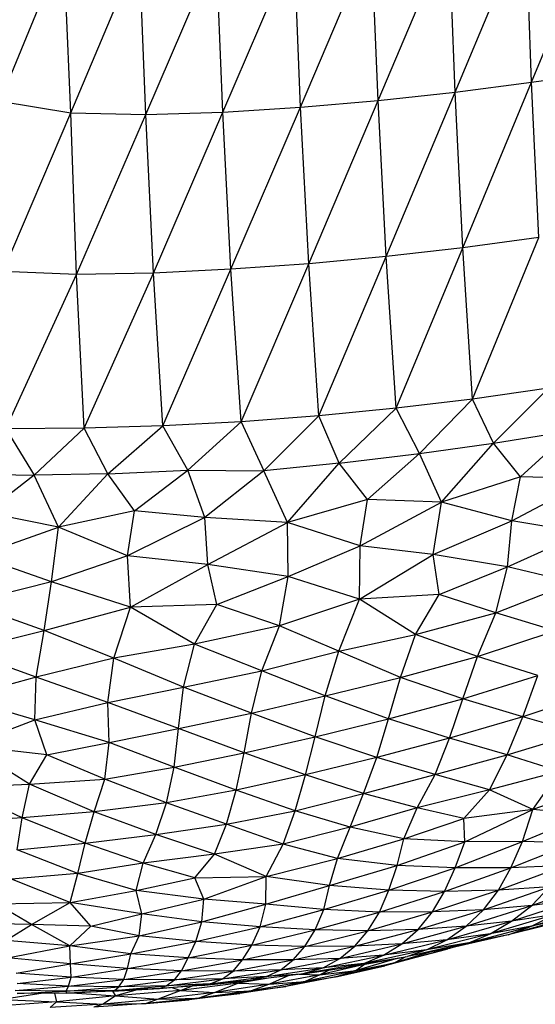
# Paper-space layout '_Trimétrica' of a CAD drawing. Header units: millimetres. Extents: x -212 to 189, y -225 to 469.
# Tile 6 of 18: x -12 to 16, y -198 to -143. Entities that reach past the tile are written whole.
import ezdxf

# ---------------------------------------------------------------- set-up
doc = ezdxf.new("R2010")
doc.units = ezdxf.units.MM

psp = doc.layouts.new('_Trimétrica')

# ---------------------------------------------------------------- linework, layer by layer
at = {"color": 7, "linetype": 'Continuous', "lineweight": 25}
for p, q in [((16.237, -146.738), (20.162, -137.282)), ((11.991, -147.287), (15.943, -137.866)), ((16.237, -146.738), (15.943, -137.866)), ((7.704, -147.76), (11.663, -138.403)), ((11.991, -147.287), (11.663, -138.403)), ((3.382, -148.134), (7.352, -138.839)), ((7.704, -147.76), (7.352, -138.839)), ((-13.347, -147.796), (-9.798, -139.208)), ((-9.403, -148.433), (-9.798, -139.208)), ((-9.403, -148.433), (-5.579, -139.418)), ((-5.223, -148.533), (-5.579, -139.418)), ((-5.223, -148.533), (-1.294, -139.378)), ((-0.934, -148.403), (-1.294, -139.378)), ((-0.934, -148.403), (3.029, -139.169)), ((3.382, -148.134), (3.029, -139.169)), ((16.237, -146.738), (20.4, -146.168)), ((11.991, -147.287), (16.237, -146.738)), ((12.432, -155.943), (16.237, -146.738)), ((16.646, -155.38), (16.237, -146.738)), ((-13.347, -147.796), (-9.403, -148.433)), ((3.382, -148.134), (7.704, -147.76)), ((3.85, -156.836), (7.704, -147.76)), ((7.704, -147.76), (11.991, -147.287)), ((8.159, -156.433), (7.704, -147.76)), ((8.159, -156.433), (11.991, -147.287)), ((12.432, -155.943), (11.991, -147.287)), ((-0.934, -148.403), (3.382, -148.134)), ((-0.481, -157.142), (3.382, -148.134)), ((3.85, -156.836), (3.382, -148.134)), ((-13.155, -157.26), (-9.403, -148.433)), ((-9.403, -148.433), (-5.223, -148.533)), ((-9.073, -157.423), (-9.403, -148.433)), ((-9.073, -157.423), (-5.223, -148.533)), ((-5.223, -148.533), (-0.934, -148.403)), ((-4.803, -157.348), (-5.223, -148.533)), ((-4.803, -157.348), (-0.934, -148.403)), ((-0.481, -157.142), (-0.934, -148.403)), ((16.646, -155.38), (12.432, -155.943)), ((12.97, -164.358), (16.646, -155.38)), ((12.432, -155.943), (8.159, -156.433)), ((8.708, -164.872), (12.432, -155.943)), ((12.97, -164.358), (12.432, -155.943)), ((8.159, -156.433), (3.85, -156.836)), ((4.408, -165.292), (8.159, -156.433)), ((8.708, -164.872), (8.159, -156.433)), ((3.85, -156.836), (-0.481, -157.142)), ((0.077, -165.618), (3.85, -156.836)), ((4.408, -165.292), (3.85, -156.836)), ((-9.073, -157.423), (-13.155, -157.26)), ((-13.02, -166.019), (-9.073, -157.423)), ((-4.803, -157.348), (-9.073, -157.423)), ((-8.646, -165.981), (-9.073, -157.423)), ((-8.646, -165.981), (-4.803, -157.348)), ((-0.481, -157.142), (-4.803, -157.348)), ((-4.278, -165.847), (-4.803, -157.348)), ((-4.278, -165.847), (-0.481, -157.142)), ((0.077, -165.618), (-0.481, -157.142)), ((17.182, -163.749), (12.97, -164.358)), ((14.134, -166.806), (17.182, -163.749)), ((12.97, -164.358), (8.708, -164.872)), ((10.005, -167.39), (12.97, -164.358)), ((14.134, -166.806), (12.97, -164.358)), ((4.408, -165.292), (0.077, -165.618)), ((4.408, -165.292), (1.35, -168.349)), ((8.708, -164.872), (4.408, -165.292)), ((5.546, -167.924), (4.408, -165.292)), ((5.546, -167.924), (8.708, -164.872)), ((10.005, -167.39), (8.708, -164.872)), ((-4.278, -165.847), (-8.646, -165.981)), ((-7.34, -168.517), (-4.278, -165.847)), ((0.077, -165.618), (-4.278, -165.847)), ((-2.89, -168.309), (-4.278, -165.847)), ((-2.89, -168.309), (0.077, -165.618)), ((0.077, -165.618), (1.35, -168.349)), ((-8.646, -165.981), (-13.02, -166.019)), ((-13.02, -166.019), (-11.444, -168.582)), ((-8.646, -165.981), (-11.444, -168.582)), ((-7.34, -168.517), (-8.646, -165.981)), ((14.134, -166.806), (18.442, -166.122)), ((15.64, -168.685), (18.442, -166.122)), ((10.005, -167.39), (14.134, -166.806)), ((11.241, -170.086), (14.134, -166.806)), ((15.64, -168.685), (14.134, -166.806)), ((5.546, -167.924), (10.005, -167.39)), ((10.005, -167.39), (7.108, -169.946)), ((11.241, -170.086), (10.005, -167.39)), ((5.546, -167.924), (1.35, -168.349)), ((2.663, -171.221), (5.546, -167.924)), ((7.108, -169.946), (5.546, -167.924)), ((-15.912, -168.527), (-11.444, -168.582)), ((-11.444, -168.582), (-14.101, -170.66)), ((-7.34, -168.517), (-11.444, -168.582)), ((-10.075, -171.487), (-11.444, -168.582)), ((-10.075, -171.487), (-7.34, -168.517)), ((-7.34, -168.517), (-2.89, -168.309)), ((-5.843, -170.567), (-7.34, -168.517)), ((-5.843, -170.567), (-2.89, -168.309)), ((-2.89, -168.309), (1.35, -168.349)), ((-1.946, -170.949), (-2.89, -168.309)), ((1.35, -168.349), (-1.946, -170.949)), ((2.663, -171.221), (1.35, -168.349)), ((15.64, -168.685), (11.241, -170.086)), ((15.156, -171.135), (15.64, -168.685)), ((15.156, -171.135), (19.562, -168.78)), ((19.562, -168.78), (15.64, -168.685)), ((7.108, -169.946), (2.663, -171.221)), ((6.711, -172.512), (7.108, -169.946)), ((6.711, -172.512), (11.241, -170.086)), ((11.241, -170.086), (7.108, -169.946)), ((10.776, -173.005), (11.241, -170.086)), ((15.156, -171.135), (11.241, -170.086)), ((-10.075, -171.487), (-14.101, -170.66)), ((-5.843, -170.567), (-10.075, -171.487)), ((-6.233, -173.074), (-5.843, -170.567)), ((-1.946, -170.949), (-5.843, -170.567)), ((-1.946, -170.949), (-6.233, -173.074)), ((2.663, -171.221), (-1.946, -170.949)), ((-1.775, -173.548), (-1.946, -170.949)), ((-1.775, -173.548), (2.663, -171.221)), ((6.711, -172.512), (2.663, -171.221)), ((2.692, -174.23), (2.663, -171.221)), ((10.776, -173.005), (15.156, -171.135)), ((14.917, -173.679), (15.156, -171.135)), ((19.124, -171.796), (15.156, -171.135)), ((-14.607, -173.084), (-10.075, -171.487)), ((-10.471, -174.511), (-10.075, -171.487)), ((-6.233, -173.074), (-10.075, -171.487)), ((14.917, -173.679), (19.124, -171.796)), ((2.692, -174.23), (6.711, -172.512)), ((6.673, -175.483), (6.711, -172.512)), ((10.776, -173.005), (6.711, -172.512)), ((-10.471, -174.511), (-14.607, -173.084)), ((-6.233, -173.074), (-10.471, -174.511)), ((-1.775, -173.548), (-6.233, -173.074)), ((-6.07, -175.936), (-6.233, -173.074)), ((-6.07, -175.936), (-1.775, -173.548)), ((2.692, -174.23), (-1.775, -173.548)), ((-1.274, -175.782), (-1.775, -173.548)), ((6.673, -175.483), (10.776, -173.005)), ((14.917, -173.679), (10.776, -173.005)), ((11.099, -175.226), (10.776, -173.005)), ((11.099, -175.226), (14.917, -173.679)), ((14.263, -176.243), (14.917, -173.679)), ((18.556, -174.555), (14.917, -173.679)), ((-10.471, -174.511), (-15.141, -175.704)), ((-10.871, -177.223), (-10.471, -174.511)), ((-6.07, -175.936), (-10.471, -174.511)), ((-1.274, -175.782), (2.692, -174.23)), ((2.213, -176.961), (2.692, -174.23)), ((6.673, -175.483), (2.692, -174.23)), ((14.263, -176.243), (18.556, -174.555)), ((-10.871, -177.223), (-15.141, -175.704)), ((6.673, -175.483), (2.213, -176.961)), ((5.524, -178.372), (6.673, -175.483)), ((11.099, -175.226), (6.673, -175.483)), ((9.782, -177.44), (6.673, -175.483)), ((9.782, -177.44), (11.099, -175.226)), ((14.263, -176.243), (11.099, -175.226)), ((-10.871, -177.223), (-6.07, -175.936)), ((-7.007, -178.76), (-6.07, -175.936)), ((-1.274, -175.782), (-6.07, -175.936)), ((-2.516, -177.988), (-6.07, -175.936)), ((-2.516, -177.988), (-1.274, -175.782)), ((2.213, -176.961), (-1.274, -175.782)), ((9.782, -177.44), (14.263, -176.243)), ((13.238, -178.678), (14.263, -176.243)), ((17.555, -177.249), (14.263, -176.243)), ((-15.433, -178.348), (-10.871, -177.223)), ((-11.322, -179.825), (-10.871, -177.223)), ((-7.007, -178.76), (-10.871, -177.223)), ((2.213, -176.961), (-2.516, -177.988)), ((1.238, -179.462), (2.213, -176.961)), ((5.524, -178.372), (2.213, -176.961)), ((13.238, -178.678), (17.555, -177.249)), ((5.524, -178.372), (9.782, -177.44)), ((8.961, -179.84), (9.782, -177.44)), ((13.238, -178.678), (9.782, -177.44)), ((-11.322, -179.825), (-15.433, -178.348)), ((-2.516, -177.988), (-7.007, -178.76)), ((-3.121, -180.385), (-2.516, -177.988)), ((1.238, -179.462), (-2.516, -177.988)), ((1.238, -179.462), (5.524, -178.372)), ((4.761, -180.858), (5.524, -178.372)), ((8.961, -179.84), (5.524, -178.372)), ((-7.007, -178.76), (-11.322, -179.825)), ((-7.344, -181.234), (-7.007, -178.76)), ((-3.121, -180.385), (-7.007, -178.76)), ((8.961, -179.84), (13.238, -178.678)), ((12.426, -181.016), (13.238, -178.678)), ((16.604, -179.723), (13.238, -178.678)), ((-3.121, -180.385), (1.238, -179.462)), ((0.664, -181.82), (1.238, -179.462)), ((4.761, -180.858), (1.238, -179.462)), ((-11.322, -179.825), (-15.531, -180.969)), ((-11.395, -182.199), (-11.322, -179.825)), ((-7.344, -181.234), (-11.322, -179.825)), ((4.761, -180.858), (8.961, -179.84)), ((8.281, -182.136), (8.961, -179.84)), ((12.426, -181.016), (8.961, -179.84)), ((12.426, -181.016), (16.604, -179.723)), ((15.759, -182.02), (16.604, -179.723)), ((-7.344, -181.234), (-3.121, -180.385)), ((-3.4, -182.676), (-3.121, -180.385)), ((0.664, -181.82), (-3.121, -180.385)), ((-11.395, -182.199), (-15.531, -180.969)), ((0.664, -181.82), (4.761, -180.858)), ((4.207, -183.138), (4.761, -180.858)), ((8.281, -182.136), (4.761, -180.858)), ((8.281, -182.136), (12.426, -181.016)), ((11.682, -183.212), (12.426, -181.016)), ((15.759, -182.02), (12.426, -181.016)), ((19.787, -180.678), (15.759, -182.02)), ((-11.395, -182.199), (-7.344, -181.234)), ((-3.4, -182.676), (-7.344, -181.234)), ((-7.267, -183.446), (-7.344, -181.234)), ((-15.165, -183.618), (-11.395, -182.199)), ((-7.267, -183.446), (-11.395, -182.199)), ((-10.737, -184.143), (-11.395, -182.199)), ((-3.4, -182.676), (0.664, -181.82)), ((0.245, -184.034), (0.664, -181.82)), ((4.207, -183.138), (0.664, -181.82)), ((4.207, -183.138), (8.281, -182.136)), ((7.631, -184.285), (8.281, -182.136)), ((11.682, -183.212), (8.281, -182.136)), ((15.759, -182.02), (11.682, -183.212)), ((14.896, -184.147), (15.759, -182.02)), ((18.877, -182.925), (15.759, -182.02)), ((-7.267, -183.446), (-3.4, -182.676)), ((-3.65, -184.828), (-3.4, -182.676)), ((0.245, -184.034), (-3.4, -182.676)), ((0.245, -184.034), (4.207, -183.138)), ((3.674, -185.26), (4.207, -183.138)), ((7.631, -184.285), (4.207, -183.138)), ((11.682, -183.212), (7.631, -184.285)), ((10.877, -185.241), (11.682, -183.212)), ((14.896, -184.147), (11.682, -183.212)), ((14.896, -184.147), (18.877, -182.925)), ((-10.737, -184.143), (-15.165, -183.618)), ((-11.705, -185.777), (-15.165, -183.618)), ((-10.737, -184.143), (-7.267, -183.446)), ((-7.499, -185.494), (-7.267, -183.446)), ((-3.65, -184.828), (-7.267, -183.446)), ((-11.705, -185.777), (-10.737, -184.143)), ((-7.499, -185.494), (-10.737, -184.143)), ((-3.65, -184.828), (0.245, -184.034)), ((-0.198, -186.099), (0.245, -184.034)), ((3.674, -185.26), (0.245, -184.034)), ((7.631, -184.285), (3.674, -185.26)), ((6.902, -186.285), (7.631, -184.285)), ((10.877, -185.241), (7.631, -184.285)), ((10.877, -185.241), (14.896, -184.147)), ((13.899, -186.079), (14.896, -184.147)), ((17.812, -185.057), (14.896, -184.147)), ((-7.499, -185.494), (-3.65, -184.828)), ((-4.075, -186.799), (-3.65, -184.828)), ((-0.198, -186.099), (-3.65, -184.828)), ((-11.705, -185.777), (-7.499, -185.494)), ((-8.097, -187.307), (-7.499, -185.494)), ((-4.075, -186.799), (-7.499, -185.494)), ((3.674, -185.26), (-0.198, -186.099)), ((3.087, -187.247), (3.674, -185.26)), ((6.902, -186.285), (3.674, -185.26)), ((6.902, -186.285), (10.877, -185.241)), ((9.877, -187.087), (10.877, -185.241)), ((13.899, -186.079), (10.877, -185.241)), ((17.812, -185.057), (13.899, -186.079)), ((16.312, -187.177), (17.812, -185.057)), ((-15.758, -185.918), (-11.705, -185.777)), ((-12.104, -187.639), (-15.758, -185.918)), ((-12.104, -187.639), (-11.705, -185.777)), ((-8.097, -187.307), (-11.705, -185.777)), ((-0.198, -186.099), (-4.075, -186.799)), ((-0.734, -187.99), (-0.198, -186.099)), ((3.087, -187.247), (-0.198, -186.099)), ((13.899, -186.079), (9.877, -187.087)), ((12.486, -187.676), (13.899, -186.079)), ((16.312, -187.177), (13.899, -186.079)), ((20.533, -185.693), (16.312, -187.177)), ((3.087, -187.247), (6.902, -186.285)), ((6.15, -188.167), (6.902, -186.285)), ((9.877, -187.087), (6.902, -186.285)), ((-4.075, -186.799), (-8.097, -187.307)), ((-4.657, -188.569), (-4.075, -186.799)), ((-0.734, -187.99), (-4.075, -186.799)), ((9.877, -187.087), (6.15, -188.167)), ((9.134, -188.808), (9.877, -187.087)), ((12.486, -187.676), (9.877, -187.087)), ((16.312, -187.177), (12.486, -187.676)), ((12.527, -188.984), (16.312, -187.177)), ((15.743, -188.96), (16.312, -187.177)), ((19.325, -187.474), (16.312, -187.177)), ((-12.104, -187.639), (-15.993, -187.904)), ((-12.389, -189.421), (-12.104, -187.639)), ((-8.097, -187.307), (-12.104, -187.639)), ((-8.59, -189.052), (-12.104, -187.639)), ((-8.59, -189.052), (-8.097, -187.307)), ((-4.657, -188.569), (-8.097, -187.307)), ((-0.734, -187.99), (3.087, -187.247)), ((2.417, -189.114), (3.087, -187.247)), ((6.15, -188.167), (3.087, -187.247)), ((9.134, -188.808), (12.486, -187.676)), ((12.527, -188.984), (12.486, -187.676)), ((15.743, -188.96), (19.325, -187.474)), ((-4.657, -188.569), (-0.734, -187.99)), ((-1.392, -189.669), (-0.734, -187.99)), ((2.417, -189.114), (-0.734, -187.99)), ((6.15, -188.167), (2.417, -189.114)), ((5.438, -189.903), (6.15, -188.167)), ((9.134, -188.808), (6.15, -188.167)), ((-8.59, -189.052), (-4.657, -188.569)), ((-5.372, -190.161), (-4.657, -188.569)), ((-1.392, -189.669), (-4.657, -188.569)), ((5.438, -189.903), (9.134, -188.808)), ((8.765, -190.293), (9.134, -188.808)), ((12.527, -188.984), (9.134, -188.808)), ((-12.389, -189.421), (-8.59, -189.052)), ((-9.006, -190.739), (-12.389, -189.421)), ((-9.006, -190.739), (-8.59, -189.052)), ((-5.372, -190.161), (-8.59, -189.052)), ((2.417, -189.114), (-1.392, -189.669)), ((1.471, -190.911), (2.417, -189.114)), ((5.438, -189.903), (2.417, -189.114)), ((8.765, -190.293), (12.527, -188.984)), ((12.003, -190.427), (15.743, -188.96)), ((12.003, -190.427), (12.527, -188.984)), ((15.743, -188.96), (12.527, -188.984)), ((15.087, -190.431), (15.743, -188.96)), ((15.087, -190.431), (18.586, -189.031)), ((18.586, -189.031), (15.743, -188.96)), ((-1.392, -189.669), (-5.372, -190.161)), ((-2.488, -190.984), (-1.392, -189.669)), ((1.471, -190.911), (-1.392, -189.669)), ((1.471, -190.911), (5.438, -189.903)), ((5.006, -191.408), (5.438, -189.903)), ((8.765, -190.293), (5.438, -189.903)), ((-5.372, -190.161), (-9.006, -190.739)), ((-5.762, -191.677), (-5.372, -190.161)), ((-2.488, -190.984), (-5.372, -190.161)), ((5.006, -191.408), (8.765, -190.293)), ((8.3, -191.662), (8.765, -190.293)), ((8.3, -191.662), (12.003, -190.427)), ((12.003, -190.427), (8.765, -190.293)), ((11.403, -191.736), (12.003, -190.427)), ((11.403, -191.736), (15.087, -190.431)), ((15.087, -190.431), (12.003, -190.427)), ((14.409, -191.67), (18.065, -190.303)), ((14.409, -191.67), (15.087, -190.431)), ((18.065, -190.303), (15.087, -190.431)), ((-9.006, -190.739), (-12.695, -191.055)), ((-9.427, -192.358), (-12.695, -191.055)), ((-9.427, -192.358), (-9.006, -190.739)), ((-5.762, -191.677), (-9.006, -190.739)), ((-5.762, -191.677), (-2.488, -190.984)), ((-2.488, -190.984), (1.471, -190.911)), ((-2.001, -192.167), (-2.488, -190.984)), ((-2.001, -192.167), (1.471, -190.911)), ((1.467, -192.446), (1.471, -190.911)), ((5.006, -191.408), (1.471, -190.911)), ((1.467, -192.446), (5.006, -191.408)), ((4.692, -192.737), (5.006, -191.408)), ((8.3, -191.662), (5.006, -191.408)), ((13.573, -192.749), (17.25, -191.475)), ((17.25, -191.475), (14.409, -191.67)), ((16.258, -192.51), (19.961, -191.18)), ((16.258, -192.51), (17.25, -191.475)), ((-9.427, -192.358), (-5.762, -191.677)), ((-2.001, -192.167), (-5.762, -191.677)), ((-5.451, -192.971), (-5.762, -191.677)), ((4.692, -192.737), (8.3, -191.662)), ((7.779, -192.878), (8.3, -191.662)), ((7.779, -192.878), (11.403, -191.736)), ((11.403, -191.736), (8.3, -191.662)), ((10.726, -192.874), (14.409, -191.67)), ((10.726, -192.874), (11.403, -191.736)), ((14.409, -191.67), (11.403, -191.736)), ((13.573, -192.749), (14.409, -191.67)), ((-13.548, -192.42), (-9.427, -192.358)), ((-11.58, -193.581), (-13.548, -192.42)), ((-11.58, -193.581), (-9.427, -192.358)), ((-5.451, -192.971), (-9.427, -192.358)), ((-8.288, -193.658), (-9.427, -192.358)), ((-5.451, -192.971), (-2.001, -192.167)), ((-2.109, -193.418), (-2.001, -192.167)), ((-2.109, -193.418), (1.467, -192.446)), ((1.467, -192.446), (-2.001, -192.167)), ((1.138, -193.696), (1.467, -192.446)), ((4.692, -192.737), (1.467, -192.446)), ((12.601, -193.669), (16.258, -192.51)), ((16.258, -192.51), (13.573, -192.749)), ((15.138, -193.385), (18.808, -192.181)), ((15.138, -193.385), (16.258, -192.51)), ((16.251, -193.673), (19.833, -192.582)), ((18.808, -192.181), (16.258, -192.51)), ((-8.288, -193.658), (-5.451, -192.971)), ((-5.585, -194.2), (-5.451, -192.971)), ((-2.109, -193.418), (-5.451, -192.971)), ((1.138, -193.696), (4.692, -192.737)), ((4.206, -193.867), (4.692, -192.737)), ((4.206, -193.867), (7.779, -192.878)), ((7.779, -192.878), (4.692, -192.737)), ((7.144, -193.918), (10.726, -192.874)), ((7.144, -193.918), (7.779, -192.878)), ((10.726, -192.874), (7.779, -192.878)), ((9.932, -193.846), (13.573, -192.749)), ((9.932, -193.846), (10.726, -192.874)), ((13.573, -192.749), (10.726, -192.874)), ((12.601, -193.669), (13.573, -192.749)), ((17.55, -193.016), (13.942, -194.085)), ((18.402, -193.203), (14.952, -194.144)), ((17.55, -193.016), (15.138, -193.385)), ((16.251, -193.673), (17.55, -193.016)), ((18.402, -193.203), (16.251, -193.673)), ((-11.58, -193.581), (-15.68, -193.497)), ((-13.012, -194.462), (-11.58, -193.581)), ((-8.288, -193.658), (-11.58, -193.581)), ((-9.453, -194.768), (-11.58, -193.581)), ((-9.453, -194.768), (-8.288, -193.658)), ((-5.585, -194.2), (-8.288, -193.658)), ((-5.585, -194.2), (-2.109, -193.418)), ((-2.447, -194.526), (-2.109, -193.418)), ((-2.447, -194.526), (1.138, -193.696)), ((1.138, -193.696), (-2.109, -193.418)), ((0.674, -194.72), (1.138, -193.696)), ((4.206, -193.867), (1.138, -193.696)), ((9.026, -194.65), (12.601, -193.669)), ((12.601, -193.669), (9.932, -193.846)), ((11.531, -194.419), (15.138, -193.385)), ((11.531, -194.419), (12.601, -193.669)), ((15.138, -193.385), (12.601, -193.669)), ((12.751, -194.597), (16.251, -193.673)), ((13.942, -194.085), (15.138, -193.385)), ((16.251, -193.673), (13.942, -194.085)), ((16.97, -193.645), (14.952, -194.144)), ((14.952, -194.144), (16.251, -193.673)), ((-9.453, -194.768), (-5.585, -194.2)), ((-6.051, -195.201), (-5.585, -194.2)), ((-2.447, -194.526), (-5.585, -194.2)), ((0.674, -194.72), (4.206, -193.867)), ((3.623, -194.801), (4.206, -193.867)), ((3.623, -194.801), (7.144, -193.918)), ((7.144, -193.918), (4.206, -193.867)), ((6.408, -194.779), (9.932, -193.846)), ((6.408, -194.779), (7.144, -193.918)), ((9.932, -193.846), (7.144, -193.918)), ((9.026, -194.65), (9.932, -193.846)), ((13.942, -194.085), (10.397, -194.99)), ((13.942, -194.085), (11.531, -194.419)), ((14.952, -194.144), (11.616, -194.912)), ((12.751, -194.597), (13.942, -194.085)), ((14.952, -194.144), (12.751, -194.597)), ((-9.453, -194.768), (-13.012, -194.462)), ((-12.923, -195.429), (-9.453, -194.768)), ((-6.051, -195.201), (-9.453, -194.768)), ((-9.41, -195.768), (-9.453, -194.768)), ((-6.051, -195.201), (-2.447, -194.526)), ((-2.861, -195.431), (-2.447, -194.526)), ((-2.861, -195.431), (0.674, -194.72)), ((0.674, -194.72), (-2.447, -194.526)), ((0.167, -195.538), (0.674, -194.72)), ((0.167, -195.538), (3.623, -194.801)), ((3.623, -194.801), (0.674, -194.72)), ((2.981, -195.543), (6.408, -194.779)), ((2.981, -195.543), (3.623, -194.801)), ((6.408, -194.779), (3.623, -194.801)), ((5.582, -195.462), (9.026, -194.65)), ((5.582, -195.462), (6.408, -194.779)), ((9.026, -194.65), (6.408, -194.779)), ((8.014, -195.281), (11.531, -194.419)), ((8.014, -195.281), (9.026, -194.65)), ((11.531, -194.419), (9.026, -194.65)), ((12.751, -194.597), (9.347, -195.354)), ((10.397, -194.99), (11.531, -194.419)), ((12.751, -194.597), (10.397, -194.99)), ((11.616, -194.912), (12.751, -194.597)), ((-9.41, -195.768), (-12.923, -195.429)), ((-9.41, -195.768), (-6.051, -195.201)), ((-6.234, -196.018), (-6.051, -195.201)), ((-6.234, -196.018), (-2.861, -195.431)), ((-2.861, -195.431), (-6.051, -195.201)), ((-3.229, -196.14), (-2.861, -195.431)), ((0.167, -195.538), (-2.861, -195.431)), ((4.641, -195.976), (8.014, -195.281)), ((8.014, -195.281), (5.582, -195.462)), ((6.065, -195.943), (9.347, -195.354)), ((10.397, -194.99), (6.905, -195.734)), ((6.905, -195.734), (8.014, -195.281)), ((6.905, -195.734), (9.347, -195.354)), ((10.397, -194.99), (8.014, -195.281)), ((11.178, -195.044), (8.079, -195.864)), ((8.624, -195.71), (11.178, -195.044)), ((10.539, -195.122), (8.624, -195.71)), ((9.255, -195.37), (8.624, -195.71)), ((11.616, -194.912), (9.347, -195.354)), ((10.397, -194.99), (9.347, -195.354)), ((11.178, -195.044), (11.589, -194.917)), ((11.484, -194.938), (11.178, -195.044)), ((11.249, -194.983), (11.178, -195.044)), ((-12.443, -196.27), (-9.41, -195.768)), ((-6.234, -196.018), (-9.41, -195.768)), ((-9.383, -196.499), (-9.41, -195.768)), ((-3.229, -196.14), (0.167, -195.538)), ((-0.362, -196.161), (0.167, -195.538)), ((-0.362, -196.161), (2.981, -195.543)), ((2.981, -195.543), (0.167, -195.538)), ((1.501, -196.473), (4.641, -195.976)), ((2.285, -196.098), (5.582, -195.462)), ((2.285, -196.098), (2.981, -195.543)), ((4.641, -195.976), (2.285, -196.098)), ((5.582, -195.462), (2.981, -195.543)), ((6.905, -195.734), (3.398, -196.331)), ((3.398, -196.331), (6.065, -195.943)), ((3.398, -196.331), (4.641, -195.976)), ((6.955, -195.791), (4.471, -196.37)), ((4.641, -195.976), (5.582, -195.462)), ((6.905, -195.734), (4.641, -195.976)), ((8.624, -195.71), (5.455, -196.473)), ((5.455, -196.473), (8.079, -195.864)), ((6.905, -195.734), (6.065, -195.943)), ((8.818, -195.449), (6.491, -196.139)), ((6.491, -196.139), (8.624, -195.71)), ((6.955, -195.791), (6.491, -196.139)), ((6.918, -195.79), (6.955, -195.791)), ((7.181, -195.743), (6.955, -195.791)), ((6.984, -195.778), (6.955, -195.791)), ((8.624, -195.71), (8.079, -195.864)), ((-9.383, -196.499), (-12.443, -196.27)), ((-12.386, -196.862), (-9.383, -196.499)), ((-9.525, -197.001), (-9.383, -196.499)), ((-9.383, -196.499), (-6.234, -196.018)), ((-6.455, -196.629), (-9.383, -196.499)), ((-6.455, -196.629), (-6.234, -196.018)), ((-6.455, -196.629), (-3.229, -196.14)), ((-3.229, -196.14), (-6.234, -196.018)), ((-3.633, -196.655), (-3.229, -196.14)), ((-3.633, -196.655), (-0.362, -196.161)), ((-0.362, -196.161), (-3.229, -196.14)), ((-1.644, -196.866), (1.501, -196.473)), ((-0.948, -196.598), (2.285, -196.098)), ((-0.948, -196.598), (-0.362, -196.161)), ((1.501, -196.473), (-0.948, -196.598)), ((2.285, -196.098), (-0.362, -196.161)), ((3.398, -196.331), (0.413, -196.702)), ((0.413, -196.702), (1.501, -196.473)), ((1.501, -196.473), (2.285, -196.098)), ((3.398, -196.331), (1.501, -196.473)), ((4.471, -196.37), (1.666, -196.899)), ((2.729, -196.414), (1.666, -196.899)), ((5.455, -196.473), (2.563, -197.02)), ((3.312, -196.342), (4.471, -196.37)), ((6.491, -196.139), (3.652, -196.749)), ((4.471, -196.37), (3.652, -196.749)), ((3.652, -196.749), (5.455, -196.473)), ((5.021, -196.095), (4.471, -196.37)), ((4.471, -196.37), (6.491, -196.139)), ((6.491, -196.139), (5.455, -196.473)), ((-12.495, -197.241), (-9.525, -197.001)), ((-9.525, -197.001), (-12.386, -196.862)), ((-9.649, -197.288), (-9.525, -197.001)), ((-9.649, -197.288), (-6.73, -197.035)), ((-9.525, -197.001), (-6.455, -196.629)), ((-6.73, -197.035), (-9.525, -197.001)), ((-6.959, -197.25), (-4.082, -196.985)), ((-6.959, -197.25), (-6.73, -197.035)), ((-6.73, -197.035), (-6.455, -196.629)), ((-6.73, -197.035), (-3.633, -196.655)), ((-4.082, -196.985), (-6.73, -197.035)), ((-3.633, -196.655), (-6.455, -196.629)), ((-4.466, -197.138), (-1.644, -196.866)), ((-2.117, -196.959), (-4.466, -197.138)), ((-4.466, -197.138), (-4.082, -196.985)), ((-4.082, -196.985), (-0.948, -196.598)), ((-4.082, -196.985), (-3.633, -196.655)), ((-1.644, -196.866), (-4.082, -196.985)), ((-3.765, -197.084), (-3.264, -197.24)), ((-0.948, -196.598), (-3.633, -196.655)), ((-0.055, -196.826), (-3.264, -197.24)), ((-2.64, -196.999), (-3.264, -197.24)), ((-2.117, -196.959), (0.413, -196.702)), ((-2.117, -196.959), (-1.644, -196.866)), ((-1.644, -196.866), (-0.948, -196.598)), ((0.413, -196.702), (-1.644, -196.866)), ((-0.055, -196.826), (-1.372, -197.354)), ((1.666, -196.899), (-1.372, -197.354)), ((-0.295, -196.774), (-0.055, -196.826)), ((1.495, -196.568), (-0.055, -196.826)), ((0.163, -196.727), (-0.055, -196.826)), ((-0.055, -196.826), (1.666, -196.899)), ((2.563, -197.02), (0.011, -197.416)), ((3.652, -196.749), (0.644, -197.262)), ((1.666, -196.899), (0.644, -197.262)), ((0.644, -197.262), (2.563, -197.02)), ((1.666, -196.899), (3.652, -196.749)), ((3.652, -196.749), (2.563, -197.02)), ((-10.938, -197.394), (-13.206, -197.734)), ((-9.649, -197.288), (-12.495, -197.241)), ((-12.382, -197.407), (-9.649, -197.288)), ((-9.613, -197.383), (-12.382, -197.407)), ((-10.297, -197.389), (-10.185, -197.88)), ((-6.911, -197.546), (-10.185, -197.88)), ((-6.959, -197.25), (-9.649, -197.288)), ((-9.613, -197.383), (-9.649, -197.288)), ((-9.613, -197.383), (-6.959, -197.25)), ((-7.057, -197.283), (-9.613, -197.383)), ((-9.33, -197.372), (-6.911, -197.546)), ((-6.911, -197.546), (-7.589, -197.999)), ((-7.085, -197.284), (-6.911, -197.546)), ((-7.057, -197.283), (-4.466, -197.138)), ((-7.057, -197.283), (-6.959, -197.25)), ((-4.466, -197.138), (-6.959, -197.25)), ((-5.711, -197.208), (-6.911, -197.546)), ((-3.264, -197.24), (-6.911, -197.546)), ((-6.911, -197.546), (-4.53, -197.719)), ((-3.264, -197.24), (-4.53, -197.719)), ((-1.372, -197.354), (-4.53, -197.719)), ((-3.264, -197.24), (-1.372, -197.354)), ((0.011, -197.416), (-2.818, -197.755)), ((0.644, -197.262), (-2.267, -197.665)), ((-1.372, -197.354), (-2.267, -197.665)), ((-2.267, -197.665), (0.011, -197.416)), ((-1.372, -197.354), (0.644, -197.262)), ((0.644, -197.262), (0.011, -197.416)), ((-13.206, -197.734), (-10.185, -197.88)), ((-10.185, -197.88), (-13.204, -198.101)), ((-10.185, -197.88), (-10.555, -198.191)), ((-7.589, -197.999), (-10.555, -198.191)), ((-10.185, -197.88), (-7.589, -197.999)), ((-5.207, -197.971), (-8.119, -198.174)), ((-7.589, -197.999), (-8.119, -198.174)), ((-4.53, -197.719), (-7.589, -197.999)), ((-7.589, -197.999), (-5.207, -197.971)), ((-2.267, -197.665), (-5.207, -197.971)), ((-4.53, -197.719), (-5.207, -197.971)), ((-5.207, -197.971), (-2.818, -197.755)), ((-4.53, -197.719), (-2.267, -197.665)), ((-2.267, -197.665), (-2.818, -197.755))]:
    psp.add_line(p, q, dxfattribs=at)

doc.saveas('drawing.dxf')
